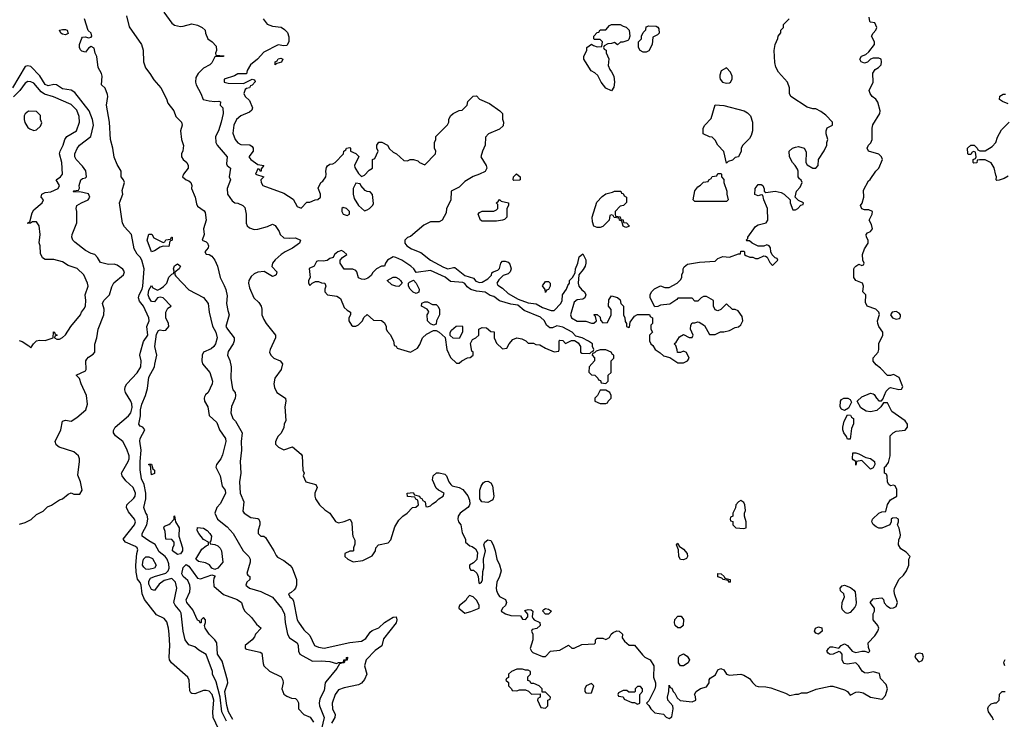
# Model space of a CAD drawing. Header units: inches. Extents: x 2380249 to 2585472, y 382747 to 546448.
# Tile 39 of 256: x 2411592 to 2418442, y 474037 to 478904. Entities that reach past the tile are written whole.
import ezdxf

# ---------------------------------------------------------------- set-up
doc = ezdxf.new("R2010")
doc.units = ezdxf.units.IN
doc.header["$MEASUREMENT"] = 0
doc.layers.add('C4417', color=7, linetype='Continuous')

msp = doc.modelspace()

# ---------------------------------------------------------------- linework, layer by layer
at = {"layer": 'C4417', "color": 4}
for points, elevation in [([(2412334.8, 478930), (2412353.7, 478853.7), (2412438.8, 478730), (2412450.6, 478690.6), (2412454.8, 478610), (2412467.9, 478567.9), (2412498.8, 478530), (2412524.5, 478484.5), (2412574.8, 478430), (2412614, 478354), (2412622.5, 478322.5), (2412664, 478270), (2412678.8, 478230), (2412719.1, 478190), (2412722, 478170), (2412710.5, 478129.5), (2412718.4, 478070), (2412732.2, 478027.8), (2412727.7, 477992.3), (2412718.8, 477970), (2412718.8, 477950), (2412730.5, 477930.5), (2412754, 477910), (2412764, 477890), (2412764, 477870), (2412731.3, 477830), (2412724.7, 477810), (2412750.7, 477790.7), (2412770, 477782.8), (2412782.8, 477770), (2412790.8, 477750), (2412787.3, 477730), (2412814, 477670), (2412821.7, 477621.7), (2412830, 477606.8), (2412875.2, 477575.2), (2412883.5, 477563.5), (2412890.6, 477509.4), (2412871, 477450), (2412876, 477410), (2412862, 477370), (2412890, 477358.8), (2412898.8, 477350), (2412906.8, 477330), (2412903.5, 477316.5), (2412881, 477290), (2412890, 477272), (2412910, 477271), (2412930, 477258.8), (2412950, 477231), (2412968.1, 477188.1), (2412987.3, 477110), (2413015.5, 477055.5), (2413025.8, 477025.8), (2413036.8, 476983.2), (2413030.9, 476929.1), (2413039.8, 476879.8), (2413050.6, 476850), (2413026.8, 476770), (2413037.3, 476750), (2413084, 476690), (2413084, 476670), (2413077.3, 476650), (2413043.5, 476596.5), (2413038, 476570), (2413053.7, 476533.7), (2413064, 476490), (2413060.7, 476410), (2413070.8, 476350), (2413076, 476330), (2413090.8, 476310), (2413094.8, 476290), (2413090.8, 476270), (2413066.8, 476213.2), (2413062, 476170), (2413074.8, 476130), (2413094.8, 476110), (2413141, 476030), (2413133.4, 475970), (2413136.3, 475910), (2413125.5, 475830), (2413130.7, 475750), (2413120.7, 475690), (2413127.3, 475610), (2413152, 475550), (2413144.7, 475484.7), (2413154, 475470), (2413199.8, 475439.8), (2413250, 475434.8), (2413256, 475430), (2413264, 475410), (2413264, 475390), (2413251.6, 475351.6), (2413252, 475330), (2413270, 475312), (2413290, 475312), (2413302, 475302), (2413361, 475210), (2413376, 475176), (2413386, 475166), (2413430, 475142.8), (2413471.3, 475110), (2413486.8, 475090), (2413518.8, 475010), (2413517.3, 474970), (2413510.8, 474950), (2413501.3, 474938.7), (2413480.5, 474919.5), (2413462, 474910), (2413471.3, 474890), (2413490, 474876), (2413498, 474858), (2413523.8, 474730), (2413531.9, 474711.9), (2413570, 474658.8), (2413610, 474620.7), (2413642.8, 474550), (2413670, 474538), (2413710, 474533), (2413890, 474570.5), (2413970, 474580.3), (2414000.1, 474599.9), (2414030, 474642.8), (2414044.2, 474655.8), (2414090, 474674), (2414129.7, 474710.3), (2414190, 474747.3), (2414210.6, 474750), (2414214.9, 474730), (2414211.4, 474708.6), (2414122.4, 474597.6), (2414112.3, 474547.7), (2414064.6, 474515.4), (2414002, 474450), (2413990.7, 474410), (2414007.3, 474350), (2413990, 474314), (2413970, 474289.2), (2413950, 474277.2), (2413850, 474255.1), (2413810, 474240.9), (2413786, 474210), (2413766.4, 474150), (2413768.4, 474110), (2413786.4, 474070), (2413784.4, 474050), (2413761.3, 474010)], 76), ([(2412594.9, 478954.9), (2412650, 478878.8), (2412670, 478864.9), (2412710, 478857.3), (2412730, 478858.8), (2412790, 478876), (2412830, 478866), (2412862, 478850), (2412882, 478830), (2412884.7, 478810), (2412902, 478770), (2412932, 478750), (2412959.6, 478719.6), (2412962, 478690), (2412954, 478670), (2412958, 478658), (2413011.6, 478651.6), (2413010, 478648), (2412950, 478646), (2412930, 478604), (2412916, 478590), (2412870, 478566), (2412834, 478530), (2412818.8, 478501.2), (2412814.9, 478470), (2412819.3, 478450), (2412853, 478390), (2412868.6, 478348.6), (2412910, 478338.7), (2412950, 478334.4), (2412976.8, 478336.8), (2412990, 478332), (2412986.8, 478310), (2413006, 478290), (2413006.8, 478250), (2412993, 478190), (2412975.5, 478130), (2412954, 478090), (2412958, 478050), (2412965.5, 478030), (2413034.8, 477950), (2413030, 477902), (2413034.8, 477890), (2413059.1, 477870), (2413050.6, 477810), (2413058.8, 477790), (2413034.8, 477730), (2413039.1, 477690), (2413070, 477644), (2413090, 477630.8), (2413110, 477627.3), (2413144.7, 477610), (2413157.5, 477597.5), (2413168.2, 477550), (2413168.1, 477488.1), (2413176, 477470), (2413190, 477456), (2413224.5, 477444.5), (2413250, 477446.8), (2413316, 477464), (2413350, 477482), (2413370, 477472), (2413398, 477430), (2413404.7, 477410), (2413430, 477386.8), (2413470, 477384), (2413510, 477387.3), (2413546, 477370), (2413538.8, 477350), (2413490, 477315.1), (2413438.8, 477290), (2413411.3, 477270), (2413370, 477234), (2413351, 477210), (2413346.8, 477186.8), (2413381, 477150), (2413376, 477130), (2413370, 477124), (2413350, 477117.2), (2413292.5, 477152.5), (2413250, 477147), (2413224.7, 477135.3), (2413202.3, 477117.7), (2413186, 477090), (2413183, 477070), (2413190, 477038), (2413220.5, 476970), (2413255.4, 476935.4), (2413272.7, 476910), (2413278, 476890), (2413277.3, 476850), (2413290, 476818), (2413306, 476790), (2413371.3, 476710), (2413371.3, 476690), (2413334.8, 476610), (2413331, 476590), (2413338.8, 476570), (2413361, 476550), (2413404.7, 476530), (2413421, 476510), (2413410.5, 476469.5), (2413366.8, 476410), (2413360.7, 476370), (2413364.5, 476344.5), (2413381, 476310), (2413442, 476270), (2413444.7, 476250), (2413436, 476210), (2413443.6, 476116.4), (2413432, 476090), (2413430, 476066), (2413411.6, 476028.4), (2413390, 476006), (2413382, 475990), (2413372.7, 475967.3), (2413372, 475950), (2413392, 475930), (2413430, 475911.3), (2413490, 475932), (2413550, 475882), (2413558, 475870), (2413562, 475770), (2413571.3, 475750), (2413564.7, 475730), (2413582, 475690), (2413652, 475670), (2413662, 475650), (2413644.7, 475610), (2413644.7, 475590), (2413651.3, 475570), (2413678, 475530), (2413714.4, 475494.4), (2413750.6, 475470.6), (2413790, 475412), (2413810, 475404.7), (2413850, 475412), (2413892, 475430), (2413903.6, 475403.6), (2413908, 475328), (2413910.7, 475310.7), (2413923.6, 475283.6), (2413923.6, 475256.4), (2413914, 475230), (2413914, 475210), (2413910, 475206), (2413890, 475206), (2413854, 475190), (2413854, 475170), (2413874, 475150), (2413912.7, 475132.7), (2413978.6, 475141.4), (2414044.7, 475175.3), (2414068, 475210), (2414069.1, 475230.9), (2414088, 475250), (2414155.5, 475264.5), (2414174.2, 475285.8), (2414203.2, 475376.8), (2414230, 475422), (2414258, 475450), (2414288, 475470), (2414326, 475510), (2414347.3, 475512.7), (2414366, 475530), (2414362, 475562), (2414348, 475568), (2414342, 475582), (2414290, 475588), (2414288, 475610), (2414330, 475614), (2414338, 475598), (2414374, 475590), (2414378, 475578), (2414390, 475574), (2414398, 475558), (2414414, 475550), (2414418, 475518), (2414430, 475514), (2414450, 475522), (2414463.1, 475536.9), (2414490, 475552), (2414508.9, 475571.1), (2414538, 475590), (2414546, 475610), (2414506, 475630), (2414490, 475646), (2414463.1, 475703.1), (2414468.7, 475730), (2414491.6, 475751.6), (2414510, 475752), (2414550, 475742), (2414562, 475730), (2414578, 475690), (2414590.9, 475670.9), (2414601, 475661), (2414650.5, 475650.5), (2414675.5, 475635.5), (2414710.5, 475590.5), (2414721.4, 475561.4), (2414723.5, 475536.5), (2414718.5, 475521.5), (2414710.5, 475509.5), (2414656, 475470), (2414642.8, 475450), (2414641, 475430), (2414644.7, 475410), (2414662, 475390), (2414670, 475334), (2414694, 475290), (2414694, 475270), (2414723.6, 475243.6), (2414739.6, 475239.6), (2414763.6, 475223.6), (2414776.9, 475196.9), (2414771.6, 475148.4), (2414750, 475126), (2414722, 475110), (2414722, 475090), (2414730, 475074), (2414750, 475074), (2414772.7, 475052.7), (2414782, 475030), (2414786.4, 474986.4), (2414790, 474982), (2414806, 474990), (2414812.7, 475007.3), (2414814, 475066), (2414822, 475090), (2414819, 475150), (2414832.7, 475210), (2414822, 475250), (2414828.7, 475270), (2414850, 475286), (2414870, 475281), (2414887.3, 475250), (2414900.7, 475210), (2414911, 475150), (2414931, 475111), (2414941, 475070), (2414931.3, 475030), (2414911, 474990), (2414906.8, 474950), (2414910, 474934), (2414918, 474910), (2414930, 474892), (2414971.1, 474871.1), (2414978, 474850), (2414970.9, 474829.1), (2414952, 474810), (2414942, 474790), (2414972, 474770), (2415010, 474758.8), (2415076, 474756), (2415090, 474734), (2415110, 474732), (2415128, 474750), (2415127.3, 474767.3), (2415106, 474794), (2415130, 474802), (2415150, 474798), (2415162, 474790), (2415158, 474750), (2415161, 474741), (2415172, 474730), (2415211.3, 474710), (2415212, 474690), (2415190, 474668), (2415158, 474662), (2415154, 474650), (2415162, 474630), (2415162, 474590), (2415144.7, 474530), (2415152, 474510), (2415162, 474502), (2415230, 474474), (2415250, 474474), (2415286, 474510), (2415350, 474518), (2415410, 474552), (2415432.7, 474532.7), (2415450, 474532), (2415503.1, 474556.9), (2415590, 474562), (2415598, 474570), (2415598, 474590), (2415610, 474602), (2415650, 474602), (2415670, 474592), (2415694.6, 474605.4), (2415708, 474630), (2415720.2, 474639.8), (2415747.5, 474652.5), (2415762, 474650), (2415786, 474630), (2415783.6, 474603.6), (2415799.6, 474579.6), (2415832.7, 474552.7), (2415870, 474552), (2415925.4, 474485.4), (2415942, 474470), (2415978, 474450), (2416004.7, 474410), (2416002, 474330), (2416016, 474290), (2416016, 474270), (2416010.7, 474249.3), (2415970, 474166), (2415954, 474150), (2415970, 474134), (2415982, 474110), (2416010, 474082), (2416070, 474072), (2416090, 474052), (2416110, 474042), (2416130, 474054), (2416139, 474110), (2416135.3, 474130), (2416101.2, 474170), (2416099, 474190), (2416108.7, 474230), (2416110, 474274), (2416118, 474258), (2416130, 474254), (2416138, 474230), (2416150, 474218), (2416167.3, 474187.3), (2416187.3, 474167.3), (2416270, 474158), (2416295.3, 474170), (2416294.6, 474194.6), (2416286, 474210), (2416298, 474230), (2416329.3, 474250.7), (2416370, 474262), (2416388, 474290), (2416388.4, 474311.6), (2416396.4, 474323.6), (2416432.9, 474347.1), (2416450, 474382), (2416470, 474391.3), (2416490, 474382), (2416510, 474352), (2416530, 474344.7), (2416610, 474351.3), (2416630, 474344.7), (2416670, 474322), (2416690, 474292), (2416714, 474270), (2416730, 474264.7), (2416783.6, 474263.6), (2416816.9, 474256.9), (2416919.6, 474219.6), (2416950, 474202), (2416990, 474212), (2417010, 474212), (2417030, 474222), (2417070, 474222), (2417132.9, 474247.1), (2417230, 474268.4), (2417250, 474266.4), (2417330, 474241), (2417350.6, 474230.6), (2417370, 474204.7), (2417410, 474224.9), (2417430, 474228), (2417461.1, 474221.1), (2417510, 474191), (2417590, 474178), (2417598, 474182), (2417616.5, 474203.5), (2417628.7, 474250), (2417619, 474279), (2417580.4, 474320.4), (2417574.6, 474354.6), (2417530, 474368), (2417490, 474359), (2417470, 474361.2), (2417452.5, 474372.5), (2417430, 474408.7), (2417410, 474428.7), (2417350, 474421.2), (2417324.5, 474424.5), (2417314, 474450), (2417314, 474490), (2417303.1, 474503.1), (2417290, 474508.7), (2417251, 474489), (2417230, 474488.7), (2417216.4, 474496.4), (2417208, 474510), (2417218, 474530), (2417230, 474542), (2417250, 474542), (2417290, 474532), (2417308, 474550), (2417330, 474561), (2417350.7, 474550.7), (2417384.7, 474510), (2417394.6, 474505.4), (2417410, 474501), (2417450, 474511.3), (2417472, 474512), (2417498, 474502), (2417506, 474510), (2417496.4, 474536.4), (2417495.3, 474570), (2417542, 474618), (2417562, 474650), (2417568, 474670), (2417562, 474690), (2417528.7, 474730), (2417528.7, 474770), (2417539, 474790), (2417538, 474810), (2417509, 474850), (2417530, 474876), (2417590, 474882), (2417602, 474870), (2417606.4, 474846.4), (2417625.2, 474825.2), (2417650, 474811), (2417670, 474811.3), (2417690, 474822), (2417699, 474850), (2417679, 474910), (2417675.3, 474930), (2417678, 474950), (2417710, 475012), (2417740.4, 475039.6), (2417762, 475070), (2417778, 475110), (2417778, 475150), (2417786, 475170), (2417760.4, 475200.4), (2417722, 475222), (2417706, 475250), (2417707.3, 475287.3), (2417716.4, 475303.6), (2417719, 475321), (2417710, 475366), (2417698, 475390), (2417706, 475410), (2417706, 475430), (2417690, 475438), (2417663.6, 475436.4), (2417654, 475430), (2417654, 475410), (2417644.7, 475390), (2417590, 475366), (2417570, 475366), (2417550, 475376), (2417530, 475393.2), (2417519.5, 475410), (2417525.6, 475430), (2417570, 475470.4), (2417590, 475479.3), (2417617, 475483), (2417629.6, 475530.4), (2417650, 475564.7), (2417695.3, 475590), (2417694.6, 475634.6), (2417682, 475662), (2417670, 475666), (2417650, 475662), (2417638, 475670), (2417630, 475686), (2417627.3, 475727.3), (2417622, 475742), (2417608, 475750), (2417608, 475790), (2417620.4, 475799.6), (2417636.4, 475823.6), (2417648, 475870), (2417648, 476010), (2417669.1, 476030.9), (2417690, 476041), (2417752.5, 476047.5), (2417768.7, 476070), (2417768.7, 476090), (2417752.5, 476112.5), (2417659.3, 476179.3), (2417630, 476238), (2417602, 476238), (2417582, 476210), (2417555.3, 476184.7), (2417510, 476175.3), (2417480.4, 476180.4), (2417443.1, 476203.1), (2417418, 476250), (2417450, 476281), (2417510, 476304.7), (2417530, 476302), (2417536.9, 476296.9), (2417552, 476270), (2417570, 476252), (2417587.3, 476252.7), (2417596.4, 476263.6), (2417620.2, 476319.8), (2417640.2, 476339.8), (2417650, 476344.7), (2417708, 476332), (2417727.3, 476332.7), (2417735.3, 476350), (2417710, 476415.3), (2417670, 476435.3), (2417651.1, 476428.9), (2417630, 476428.7), (2417580.2, 476480.2), (2417550, 476502), (2417530, 476528), (2417529.5, 476550.5), (2417564, 476590), (2417569, 476610), (2417569.1, 476650.9), (2417598, 476710), (2417598, 476730), (2417569, 476770), (2417561.2, 476790), (2417559, 476810), (2417574, 476854), (2417568.7, 476870), (2417548, 476890), (2417488, 476910), (2417476.4, 476936.4), (2417478, 476990), (2417458, 477010), (2417462, 477050), (2417455.3, 477070), (2417409, 477089), (2417395.3, 477110), (2417395.3, 477170), (2417400.2, 477179.8), (2417408, 477190), (2417430, 477202), (2417450, 477194), (2417462, 477198), (2417466, 477210), (2417458, 477230), (2417455.3, 477270), (2417469, 477310), (2417495.3, 477350), (2417495.3, 477370), (2417484, 477390), (2417482, 477410), (2417490, 477422), (2417510, 477431.3), (2417524, 477450), (2417518.6, 477478.6), (2417502, 477510), (2417522, 477550), (2417526, 477570), (2417500.4, 477580.4), (2417470, 477582), (2417450, 477588.7), (2417442, 477610), (2417453.2, 477626.8), (2417464, 477670), (2417463.1, 477716.9), (2417496.4, 477783.6), (2417508.4, 477791.6), (2417548.9, 477851.1), (2417568, 477870), (2417595.3, 477930), (2417588, 477950), (2417570, 477968), (2417498, 477990), (2417489, 478010), (2417498, 478030), (2417513.6, 478046.4), (2417522, 478070), (2417522.7, 478150), (2417527, 478173), (2417575.3, 478250), (2417579, 478270), (2417562, 478330), (2417548, 478350), (2417522, 478370), (2417508, 478390), (2417502, 478410), (2417528.7, 478470), (2417528.4, 478531.6), (2417543.1, 478556.9), (2417566, 478570), (2417586, 478590), (2417588, 478610), (2417586, 478630), (2417570, 478635.3), (2417530, 478635.3), (2417510, 478628), (2417491, 478609), (2417470, 478602), (2417446, 478610), (2417438, 478630), (2417449.1, 478650.9), (2417478, 478662), (2417500.2, 478679.8), (2417539, 478730), (2417538, 478750), (2417518, 478790), (2417528.9, 478811.1), (2417548, 478830), (2417555.3, 478850), (2417542, 478882), (2417510, 478886), (2417506, 478890), (2417502, 478922)], 84), ([(2412974.5, 473970), (2412938.4, 474050), (2412935.6, 474090), (2412943, 474170), (2412931.5, 474210), (2412910, 474232.3), (2412890, 474238), (2412870, 474237), (2412810, 474214.5), (2412790, 474216), (2412782, 474222), (2412775.1, 474235.1), (2412772.3, 474310), (2412761.2, 474330), (2412649.3, 474430), (2412635.1, 474450), (2412632.3, 474470), (2412637, 474550), (2412631.8, 474630), (2412627, 474670), (2412615.1, 474715.1), (2412597.6, 474737.6), (2412543.6, 474763.6), (2412461.2, 474870), (2412444, 474910), (2412437, 474970), (2412430, 474988.7), (2412412.1, 475012.1), (2412401.6, 475061.6), (2412399.7, 475110), (2412406.6, 475190), (2412414.8, 475214.8), (2412409.2, 475230), (2412398.3, 475238.3), (2412328.1, 475268.1), (2412312.7, 475290), (2412391.8, 475390), (2412398.4, 475410), (2412392, 475430), (2412350, 475480.9), (2412335.6, 475510), (2412337, 475530), (2412385.6, 475574.4), (2412395.6, 475590), (2412398.7, 475610), (2412382.9, 475650), (2412330, 475697), (2412305.1, 475730), (2412300.9, 475750), (2412346.6, 475830), (2412354, 475850), (2412354, 475870), (2412336.6, 475916.6), (2412309.3, 475969.3), (2412259, 476010), (2412245.2, 476030), (2412245.6, 476045.6), (2412257.2, 476070), (2412350, 476147.3), (2412366, 476170), (2412373.8, 476206.2), (2412371.7, 476231.7), (2412366, 476250), (2412329.3, 476310), (2412323.7, 476330), (2412326, 476350), (2412337.2, 476370), (2412410, 476446.8), (2412434.5, 476490), (2412438, 476530), (2412429, 476570), (2412433.2, 476590), (2412454.5, 476665.5), (2412484, 476710), (2412477.2, 476770), (2412493.3, 476810), (2412491.5, 476830), (2412454.5, 476910), (2412426.5, 476946.5), (2412419.7, 476970), (2412423, 476990), (2412443.9, 477030), (2412449, 477051), (2412458.5, 477170), (2412443.1, 477230), (2412430.8, 477250.8), (2412410, 477272), (2412389.7, 477310), (2412369.5, 477409.5), (2412322, 477462), (2412308, 477488), (2412287.3, 477630), (2412309.2, 477690), (2412305.6, 477714.4), (2412322, 477770), (2412315.3, 477790), (2412299, 477810), (2412299.3, 477850), (2412270, 477895.3), (2412250, 477948), (2412240.9, 478010), (2412223.6, 478070), (2412216.2, 478190), (2412197, 478310), (2412206.6, 478370), (2412204.1, 478384.1), (2412186.3, 478426.3), (2412161.2, 478450), (2412166, 478510), (2412161.2, 478530), (2412139.3, 478570), (2412128.4, 478648.4), (2412118, 478670), (2412110, 478706), (2412090, 478718), (2412070, 478706), (2412050, 478678), (2412024.7, 478684.7), (2412014.6, 478694.6), (2412008.7, 478710), (2412008.7, 478730), (2412024, 478776), (2412030, 478782), (2412050, 478784.7), (2412070, 478778), (2412090, 478782), (2412094, 478790), (2412088.7, 478810), (2412069.3, 478829.3), (2412043.7, 478910)], 76), ([(2413286.8, 478910), (2413313.4, 478873.4), (2413350, 478858.8), (2413410.6, 478850.6), (2413435.3, 478835.3), (2413455.3, 478815.3), (2413464, 478784), (2413464.9, 478750), (2413450, 478725.2), (2413430, 478721.2), (2413390, 478729.3), (2413290, 478677.2), (2413246, 478630), (2413198.8, 478590), (2413176, 478550), (2413170, 478528), (2413110, 478528), (2413086.4, 478513.6), (2413014, 478490), (2413014, 478470), (2413042.8, 478462.8), (2413150, 478458.8), (2413210, 478490.8), (2413225.4, 478485.4), (2413230, 478474), (2413230.7, 478470.7), (2413210, 478449), (2413196.9, 478443.1), (2413191, 478430), (2413170, 478425.2), (2413162, 478418), (2413151.3, 478390), (2413162, 478370), (2413190, 478342), (2413211.3, 478290), (2413206.8, 478273.2), (2413190, 478261.2), (2413130, 478236), (2413100.7, 478210), (2413081.6, 478170), (2413074.4, 478114.4), (2413090.8, 478070), (2413110, 478046.8), (2413130, 478034.8), (2413193.4, 478033.4), (2413210, 478022), (2413216, 478010), (2413216, 477990), (2413186, 477950), (2413201, 477930), (2413250, 477896.3), (2413290.7, 477890), (2413272.7, 477867.3), (2413272, 477850), (2413266, 477850), (2413262, 477862), (2413250, 477866), (2413232, 477830), (2413291.3, 477810), (2413271, 477790), (2413271.3, 477770), (2413284.7, 477750), (2413430, 477698), (2413494.4, 477654.4), (2413523.5, 477603.5), (2413550, 477592), (2413590, 477634), (2413610, 477634), (2413648.4, 477651.6), (2413667.3, 477652.7), (2413686, 477670), (2413686, 477690), (2413668.9, 477731.1), (2413688, 477770), (2413700.4, 477779.6), (2413722, 477810), (2413725.2, 477830), (2413721.2, 477850), (2413725.6, 477874.4), (2413733.6, 477886.4), (2413750, 477898), (2413770, 477901), (2413788, 477910), (2413846, 477970), (2413848, 477990), (2413862, 477998), (2413866, 478010), (2413890, 478014), (2413894, 478010), (2413894, 477990), (2413930, 477974), (2413952.7, 477952.7), (2413922, 477890), (2413923.6, 477876.4), (2413950, 477834), (2413970, 477814), (2413990, 477822), (2414023.1, 477856.9), (2414046, 477870), (2414046, 477930), (2414062, 477938), (2414086, 477990), (2414078, 478010), (2414078, 478030), (2414090, 478052), (2414111, 478051), (2414150, 478032), (2414164.7, 478004.7), (2414190, 477982), (2414214, 477970), (2414263.6, 477923.6), (2414290, 477922), (2414308.9, 477931.1), (2414331.1, 477931.1), (2414362, 477922), (2414374, 477910), (2414410, 477894), (2414486, 477970), (2414488, 477990), (2414478, 478010), (2414478, 478050), (2414488, 478070), (2414488.4, 478091.6), (2414568.4, 478171.6), (2414578, 478190), (2414578, 478210), (2414590, 478234), (2414608.4, 478251.6), (2414650, 478272), (2414670, 478274), (2414706, 478310), (2414710, 478334), (2414747.3, 478372.7), (2414770, 478374), (2414791.6, 478351.6), (2414859.8, 478319.8), (2414932, 478270), (2414951, 478250), (2414951.6, 478211.6), (2414958, 478190), (2414955.3, 478164.7), (2414930, 478142), (2414854, 478110), (2414832.7, 478087.3), (2414831.3, 478030), (2414811.3, 477990), (2414801, 477950), (2414838, 477890), (2414842, 477870), (2414830, 477848), (2414790, 477828), (2414746.4, 477813.6), (2414690, 477778), (2414650, 477738), (2414594, 477710), (2414591.6, 477648.4), (2414562, 477590), (2414559.6, 477560.4), (2414532, 477510), (2414510, 477497.2), (2414450, 477497), (2414404.5, 477475.5), (2414310, 477395.3), (2414291.1, 477388.9), (2414272, 477370), (2414271.3, 477350), (2414284.7, 477330), (2414318, 477310), (2414383.4, 477283.4), (2414450, 477231), (2414541.1, 477181.1), (2414570, 477170.8), (2414610, 477181), (2414618.8, 477178.8), (2414690, 477124.7), (2414750, 477104.7), (2414765.8, 477085.8), (2414790, 477076), (2414810, 477078), (2414850, 477102), (2414874, 477126), (2414878, 477142), (2414886, 477150), (2414919, 477161), (2414930, 477174), (2414939, 477210), (2414950, 477224.7), (2414970, 477224.7), (2414990, 477218), (2415002, 477202), (2415012, 477170), (2415004.7, 477150), (2414990, 477135.3), (2414956.9, 477123.1), (2414925.4, 477094.6), (2414911.3, 477070), (2414918, 477058), (2414950, 477036), (2414990, 476998.8), (2415059.8, 476959.8), (2415130, 476934.8), (2415186.4, 476926.4), (2415230, 476901), (2415290, 476881), (2415310, 476881), (2415357.2, 476930), (2415365.2, 476950), (2415369.3, 476990.7), (2415395.3, 477030), (2415404.7, 477055.3), (2415418, 477070), (2415418, 477090), (2415438, 477110), (2415456.4, 477143.6), (2415458, 477170), (2415475.3, 477210), (2415485.2, 477254.8), (2415510, 477274), (2415530, 477234), (2415530.8, 477210), (2415526, 477190), (2415513.2, 477166.8), (2415482, 477130), (2415478, 477070), (2415482, 477050), (2415503.5, 477023.5), (2415522, 477010), (2415530.9, 476989.1), (2415524.7, 476970), (2415516.8, 476963.2), (2415510, 476959), (2415470, 476955.3), (2415450, 476938), (2415424.7, 476850), (2415431.3, 476830), (2415470, 476806.8), (2415530, 476806.8), (2415570, 476792), (2415587.3, 476792.7), (2415606, 476810), (2415598, 476838), (2415586, 476850), (2415590, 476854), (2415610, 476854), (2415630, 476834), (2415632.7, 476812.7), (2415650, 476794), (2415682, 476798), (2415708, 476850), (2415707.3, 476887.3), (2415688, 476910), (2415690, 476954), (2415710, 476982), (2415751.6, 476971.6), (2415770, 476954), (2415774, 476930), (2415794, 476910), (2415792, 476850), (2415802, 476830), (2415803.6, 476803.6), (2415814, 476790), (2415814, 476770), (2415830, 476762), (2415834.6, 476765.4), (2415840.4, 476799.6), (2415870, 476842), (2415890, 476852), (2415972.7, 476852.7), (2415978, 476838), (2415994, 476830), (2415994, 476790), (2415982, 476778), (2415982, 476750), (2415994, 476730), (2415974, 476710), (2415974, 476670), (2415982, 476650), (2415998, 476638), (2416012, 476610), (2416047.3, 476587.3), (2416070, 476566), (2416114.8, 476554.8), (2416170, 476516), (2416210, 476516), (2416238, 476530), (2416248.7, 476550), (2416230, 476588), (2416210, 476598), (2416190, 476588), (2416168.7, 476588.7), (2416167.3, 476607.3), (2416156.4, 476636.4), (2416146, 476650), (2416160.4, 476659.6), (2416183.1, 476696.9), (2416210, 476714), (2416250, 476694), (2416270, 476694), (2416278, 476710), (2416258, 476750), (2416260.4, 476779.6), (2416270, 476794), (2416290, 476794), (2416310, 476802), (2416319.6, 476799.6), (2416356.9, 476776.9), (2416390, 476714), (2416430, 476714), (2416468.4, 476731.6), (2416490, 476732), (2416530, 476742), (2416570, 476762), (2416593.6, 476766.4), (2416610, 476782), (2416622, 476810), (2416618, 476838), (2416590, 476878), (2416570, 476888), (2416550, 476888), (2416510, 476926), (2416470, 476888), (2416450, 476878), (2416430, 476886), (2416418, 476910), (2416418, 476950), (2416370, 476978), (2416350, 476978), (2416334, 476970), (2416310, 476946), (2416290, 476946), (2416270, 476966), (2416170, 476966), (2416163.6, 476956.4), (2416116, 476924), (2416050, 476918), (2416031.6, 476908.4), (2416010, 476906), (2415978, 476970), (2415978, 476990), (2415988, 477010), (2416009.1, 477030.9), (2416050, 477052), (2416079.6, 477039.6), (2416110, 477041), (2416166, 477070), (2416190, 477094), (2416198, 477110), (2416198, 477130), (2416208, 477150), (2416208, 477170), (2416214.6, 477185.4), (2416238, 477202), (2416322, 477218), (2416430, 477224.7), (2416450, 477242), (2416483.1, 477256.9), (2416530, 477251), (2416594, 477274), (2416606, 477274), (2416610, 477294), (2416630, 477294), (2416634, 477290), (2416634, 477270), (2416643.6, 477263.6), (2416672.7, 477252.7), (2416691.6, 477251.6), (2416710, 477242), (2416730, 477242), (2416770, 477262), (2416779.6, 477259.6), (2416792.7, 477252.7), (2416810, 477214), (2416830, 477194), (2416866, 477230), (2416862, 477242), (2416847.3, 477247.3), (2416827.3, 477267.3), (2416818, 477290), (2416816.4, 477316.4), (2416806, 477330), (2416790, 477338), (2416770, 477328), (2416730, 477328), (2416688.4, 477348.4), (2416670, 477366), (2416650, 477366), (2416646, 477370), (2416658, 477382), (2416658, 477390), (2416710, 477464.7), (2416730, 477476), (2416786, 477490), (2416798, 477510), (2416795.3, 477590), (2416768, 477650), (2416762, 477682), (2416750, 477686), (2416730, 477678), (2416707.3, 477687.3), (2416708.7, 477730), (2416730, 477758), (2416750, 477758), (2416762, 477750), (2416772, 477728), (2416772, 477712), (2416782, 477702), (2416848.9, 477711.1), (2416890, 477701), (2416910.9, 477690.9), (2416951.6, 477651.6), (2416952, 477630), (2416970, 477582), (2416990, 477582), (2417006, 477590), (2417027.3, 477612.7), (2417042, 477618), (2417046, 477630), (2417010, 477646), (2416986, 477670), (2416995.3, 477710), (2417021.2, 477738.8), (2417035.3, 477770), (2417028.4, 477788.4), (2417016.4, 477796.4), (2417008, 477810), (2417008.7, 477850), (2417003.1, 477863.1), (2416988, 477890), (2416968, 477910), (2416948, 477950), (2416946, 477990), (2416969.1, 478010.9), (2416990, 478018), (2417010, 478021), (2417050.6, 478010.6), (2417063.6, 477983.6), (2417062, 477910), (2417070, 477894), (2417110, 477872), (2417130, 477872), (2417148, 477890), (2417148.4, 477931.6), (2417188.9, 477991.1), (2417208, 478030), (2417208, 478050), (2417215.3, 478070), (2417202, 478110), (2417202, 478130), (2417209.3, 478150.7), (2417246, 478170), (2417246, 478190), (2417200.4, 478240.4), (2417165.6, 478265.6), (2417130, 478284), (2417110, 478284), (2417070, 478295.3), (2416958, 478370), (2416948, 478390), (2416948.7, 478430), (2416934, 478470), (2416870, 478538), (2416852.9, 478572.9), (2416845.6, 478605.6), (2416842, 478690), (2416848, 478730), (2416867.3, 478772.7), (2416868, 478790), (2416887.3, 478812.7), (2416888.4, 478831.6), (2416906, 478850), (2416906, 478870), (2416946, 478910)], 88), ([(2411590, 475394), (2411630, 475406), (2411672.7, 475427.3), (2411710, 475462), (2411754.6, 475485.4), (2411784.7, 475515.3), (2411813.6, 475526.4), (2411870, 475564.7), (2411890, 475571.3), (2411930, 475602), (2411950, 475612), (2411970, 475602), (2412010, 475602), (2412026, 475630), (2412015.3, 475690), (2411996.4, 475736.4), (2412009, 475830), (2412009, 475850), (2412002, 475870), (2411970, 475897.2), (2411868, 475930), (2411846, 475946), (2411839, 475970), (2411878, 476050), (2411889.5, 476110.5), (2411910, 476118.8), (2411950, 476111), (2411990, 476136), (2412053.2, 476190), (2412065.2, 476230), (2412057.2, 476290), (2412019, 476370), (2412008.7, 476408.7), (2411986, 476430), (2412050, 476462), (2412054, 476470), (2412053.2, 476530), (2412058.6, 476541.4), (2412070, 476556), (2412104, 476576), (2412115.3, 476590), (2412114.6, 476645.4), (2412129.2, 476690), (2412137.2, 476750), (2412177, 476850), (2412179.5, 476890), (2412169.6, 476930.4), (2412178, 476950), (2412218, 476990), (2412233.8, 477046.2), (2412247.5, 477072.5), (2412315.3, 477130), (2412322, 477150), (2412309.1, 477169.1), (2412270, 477195.3), (2412250, 477202), (2412210, 477201.2), (2412154, 477214), (2412134, 477250), (2412115.3, 477270), (2412090, 477277.2), (2412050, 477298), (2411975.5, 477355.5), (2411962, 477370), (2411955.3, 477390), (2411958, 477410), (2411989, 477490), (2411989, 477570), (2411985.2, 477590), (2411989, 477610), (2412022, 477630), (2412068.7, 477650), (2412081.2, 477670), (2412071.7, 477691.7), (2412010, 477706), (2411970, 477704), (2411966, 477710), (2411970, 477714), (2412002, 477718), (2412009.2, 477730.8), (2412007, 477750), (2412017.2, 477790), (2412030, 477799.1), (2412050, 477802.8), (2412056, 477810), (2412052, 477852), (2412030, 477885.2), (2411986, 477930), (2411976, 477950), (2411976, 477970), (2411991.7, 478008.3), (2412009.3, 478030), (2412088, 478092), (2412105.1, 478170), (2412098.9, 478210), (2412075.8, 478270), (2411976.3, 478396.3), (2411950, 478412.7), (2411890, 478423.7), (2411849.4, 478449.4), (2411830, 478453.2), (2411790, 478444.5), (2411770, 478452.7), (2411732.3, 478512.3), (2411670, 478578), (2411650, 478582.7), (2411630, 478577.2), (2411543.1, 478430)], 84), ([(2411588, 476672), (2411610, 476664.7), (2411656, 476636), (2411670, 476622), (2411688, 476650), (2411709.3, 476670.7), (2411730, 476674.8), (2411768.9, 476671.1), (2411826, 476690), (2411828.4, 476731.6), (2411834, 476730), (2411838, 476718), (2411854, 476710), (2411838, 476702), (2411834, 476690), (2411850, 476682), (2411870, 476682), (2411890, 476692), (2411910, 476712), (2411948.7, 476770), (2412015.3, 476850), (2412022, 476870), (2412043.1, 476896.9), (2412050, 476914), (2412053.2, 476950), (2412048, 476990), (2412069, 477050), (2412065.2, 477070), (2412039, 477130), (2411992.3, 477172.3), (2411930, 477192.7), (2411890, 477219.3), (2411830, 477235.3), (2411770, 477235.3), (2411750, 477248), (2411736.4, 477276.4), (2411735.3, 477330), (2411728.4, 477351.6), (2411735.3, 477410), (2411728, 477470), (2411710, 477498), (2411682, 477498), (2411667.3, 477487.3), (2411650, 477486), (2411648.7, 477490), (2411662, 477498), (2411679, 477561), (2411690, 477582), (2411748, 477630), (2411758, 477650), (2411742, 477670), (2411746, 477690), (2411770, 477700.7), (2411810, 477706.8), (2411861.2, 477730), (2411869.2, 477750), (2411846, 477790), (2411877.2, 477810), (2411889.2, 477830), (2411886, 477910), (2411869.3, 477970), (2411874.5, 477990), (2411894.5, 478030), (2411906.6, 478070), (2411919.3, 478090), (2411988.7, 478130), (2412008.7, 478190), (2412006, 478230), (2411990, 478273.2), (2411950, 478314.5), (2411827, 478367), (2411765.9, 478385.9), (2411742.2, 478402.2), (2411690, 478462), (2411670, 478472), (2411650, 478474.5), (2411630, 478462.7), (2411594.4, 478410), (2411550, 478367.3)], 88), ([(2418470, 478319), (2418430, 478334), (2418409.3, 478349.3), (2418410, 478371.3), (2418434.6, 478385.4), (2418450, 478386)], 76), ([(2418470, 477815.3), (2418442, 477798), (2418407.3, 477787.3), (2418390, 477786), (2418386, 477790), (2418388.7, 477810), (2418382, 477822), (2418372.1, 477872.1), (2418350, 477908), (2418310, 477928), (2418270, 477928), (2418254, 477926), (2418250, 477908), (2418230, 477906), (2418226, 477910), (2418226, 477930), (2418242, 477938), (2418246, 477950), (2418242, 477982), (2418230, 477986), (2418218, 477982), (2418210, 477966), (2418190, 477966), (2418188, 477970), (2418186, 478010), (2418210, 478032), (2418231.6, 478031.6), (2418254, 478010), (2418258, 477998), (2418272, 477992), (2418310, 477991.3), (2418358, 478022), (2418382, 478050), (2418394.6, 478085.4), (2418423.2, 478136.8), (2418475.3, 478190)], 76), ([(2413030, 474025.2), (2412997.6, 474090), (2412988, 474190), (2412958.7, 474298.7), (2412934, 474350), (2412932.7, 474370), (2412890, 474488.7), (2412839, 474519), (2412810, 474542), (2412770, 474555.3), (2412744, 474590), (2412729.3, 474650), (2412714.9, 474774.9), (2412709.4, 474790), (2412675.1, 474830), (2412663.7, 474850), (2412686.6, 474950), (2412675.8, 474990), (2412650, 475016), (2412598.3, 475001.7), (2412562.6, 474977.4), (2412530, 474934), (2412510, 474940.9), (2412490, 474978), (2412490, 474998), (2412502, 475018), (2412530, 475030.6), (2412610, 475054), (2412626, 475070), (2412631.6, 475088.4), (2412630, 475118), (2412618.7, 475150), (2412604.5, 475170), (2412562.6, 475202.6), (2412534.1, 475254.1), (2412490, 475278), (2412445.2, 475310), (2412445.2, 475330), (2412478, 475390), (2412483.7, 475430), (2412478.6, 475458.6), (2412469.3, 475470), (2412455.3, 475510), (2412469.5, 475570.5), (2412469.5, 475610), (2412458, 475670), (2412440.9, 475710), (2412431.5, 475771.5), (2412429.6, 475829.6), (2412436.9, 475910), (2412428.4, 475971.6), (2412431.5, 475990), (2412462, 476050), (2412449, 476069), (2412430, 476075.3), (2412421.2, 476090), (2412432.7, 476147.3), (2412433.7, 476190), (2412441.1, 476230), (2412467, 476290), (2412480.7, 476339.3), (2412490, 476418), (2412529.2, 476490), (2412532.9, 476507.1), (2412546, 476570), (2412532.8, 476630), (2412544.4, 476715.6), (2412559.1, 476740.9), (2412570, 476746.4), (2412590, 476741.6), (2412610, 476744.9), (2412629, 476770), (2412628.7, 476790), (2412609, 476830), (2412608, 476870), (2412622, 476898), (2412646, 476910), (2412590, 476968), (2412570, 476974), (2412550, 476968.7), (2412530, 476942), (2412510, 476942.7), (2412492.7, 476970), (2412486.3, 476990), (2412490, 477022), (2412510, 477054), (2412519.1, 477039.1), (2412550, 477022.8), (2412570, 477030.7), (2412591.9, 477048.1), (2412615.3, 477070), (2412630, 477112), (2412650, 477134), (2412662, 477138), (2412666, 477154), (2412662, 477170), (2412669.2, 477190.8), (2412690, 477204.7), (2412711, 477190), (2412702, 477170), (2412672.7, 477147.3), (2412672, 477130), (2412679.6, 477119.6), (2412770, 477024.7), (2412870, 476970.6), (2412904, 476930), (2412910.4, 476870), (2412932.7, 476772.7), (2412956.4, 476730), (2412966, 476690), (2412954.4, 476650), (2412943, 476630), (2412925.5, 476614.5), (2412870.8, 476590), (2412861.6, 476570), (2412858.4, 476530), (2412863, 476510), (2412916, 476450), (2412934, 476390), (2412930.8, 476370), (2412904, 476310), (2412886, 476294), (2412879, 476281), (2412874.9, 476270), (2412877.1, 476250), (2412901.3, 476210), (2412910.6, 476150.6), (2412962.8, 476102.8), (2412982.4, 476050), (2413024.4, 475990), (2413026.4, 475970), (2413003.4, 475876.6), (2412990.8, 475850), (2412961, 475810), (2412958, 475790), (2412986.8, 475730), (2412999.8, 475659.8), (2413021, 475630), (2413024.7, 475610), (2412990, 475539), (2412962.8, 475510), (2412950.8, 475470), (2412968.3, 475428.3), (2413035.1, 475375.1), (2413077.3, 475330), (2413146, 475210), (2413186, 475170), (2413196, 475150), (2413196, 475130), (2413172, 475052), (2413179.6, 475039.6), (2413194, 475030), (2413194, 475010), (2413172, 474990), (2413164.7, 474970), (2413192, 474950), (2413270, 474926.8), (2413350, 474886.8), (2413414, 474810), (2413435.5, 474770), (2413439.3, 474710), (2413456.3, 474630), (2413470, 474604), (2413522.8, 474570), (2413530.7, 474550), (2413531, 474510), (2413542, 474490), (2413630, 474442), (2413690, 474444.4), (2413750, 474438.4), (2413795.3, 474424.7), (2413811.1, 474431.1), (2413846, 474434), (2413848, 474450), (2413866, 474454), (2413866, 474466), (2413872, 474470), (2413871.1, 474448.9), (2413854, 474446), (2413850, 474428.7), (2413832, 474428), (2413818, 474422), (2413798.8, 474390), (2413722, 474298), (2413717.3, 474290), (2413710, 474238), (2413680.5, 474179.5), (2413675.5, 474150), (2413677.1, 474130), (2413710.3, 474050), (2413692.9, 473970)], 72), ([(2413074.8, 474034.8), (2413044.4, 474090), (2413032.5, 474132.5), (2413020.5, 474230), (2413039.3, 474290), (2413038, 474310), (2413000.9, 474440.9), (2412969.6, 474490), (2412962.7, 474570), (2412949.6, 474589.6), (2412909.6, 474629.6), (2412882, 474670), (2412878, 474690), (2412886, 474710), (2412886, 474730), (2412870, 474746), (2412854, 474730), (2412854, 474710), (2412850, 474706), (2412842, 474722), (2412830, 474726), (2412798, 474798), (2412756, 474850), (2412750, 474868), (2412776, 474924), (2412779.3, 474950), (2412776, 474970), (2412762, 475002), (2412730, 475029.3), (2412719.5, 475050), (2412730, 475092), (2412750, 475114), (2412770, 475102), (2412830, 475018), (2412850, 475014.8), (2412930, 475042), (2412950, 475034), (2412951, 475031), (2412942, 475018), (2412939.8, 475000.2), (2412942, 474962), (2413010, 474906), (2413104.7, 474870), (2413136, 474850), (2413146, 474810), (2413158, 474790), (2413205.3, 474745.3), (2413239.8, 474699.8), (2413271.3, 474670), (2413232, 474630), (2413226, 474610), (2413210, 474588.7), (2413162, 474550), (2413162, 474530), (2413170, 474524.7), (2413264.7, 474504.7), (2413276, 474496), (2413285.4, 474425.4), (2413291.3, 474410), (2413330, 474371), (2413411.3, 474331.3), (2413422, 474310), (2413424.7, 474290), (2413416, 474250), (2413430, 474212), (2413450, 474198), (2413483.6, 474183.6), (2413510, 474182), (2413522, 474170), (2413531.1, 474151.1), (2413532, 474110), (2413570, 474071.3), (2413612.7, 474052.7), (2413636, 474016)], 68), ([(2418446, 474410), (2418438, 474430), (2418440.4, 474439.6), (2418448, 474452)], 76), ([(2418366, 474030), (2418359.3, 474050), (2418332.7, 474090), (2418326.8, 474113.2), (2418332.9, 474127.1), (2418350, 474144.7), (2418372.7, 474152.7), (2418387.3, 474152.7), (2418406, 474170), (2418408.9, 474211.1), (2418426, 474230), (2418448.9, 474231.1)], 76)]:
    msp.add_lwpolyline(points, dxfattribs=dict(at, elevation=elevation))
for points, elevation in [([(2415750, 478728), (2415730, 478746), (2415710, 478738), (2415683.6, 478736.4), (2415658, 478722), (2415654, 478710), (2415658, 478698), (2415672, 478692), (2415672.7, 478672.7), (2415691.1, 478631.1), (2415685.4, 478585.4), (2415696.9, 478556.9), (2415710, 478542), (2415726, 478510), (2415730.8, 478470), (2415725.4, 478434.6), (2415710, 478408), (2415670, 478428), (2415638, 478470), (2415614.6, 478514.6), (2415594.6, 478534.6), (2415568.9, 478548.9), (2415528, 478610), (2415518, 478630), (2415518, 478650), (2415538, 478690), (2415538, 478710), (2415570, 478734), (2415583.6, 478723.6), (2415610, 478714), (2415642, 478718), (2415646, 478750), (2415630, 478766), (2415590, 478766), (2415586, 478770), (2415586, 478790), (2415610, 478814), (2415622, 478818), (2415630, 478834), (2415670, 478834), (2415696.4, 478863.6), (2415710, 478871.3), (2415770, 478871.3), (2415790, 478858), (2415811.6, 478851.6), (2415831.6, 478831.6), (2415838, 478790), (2415830, 478766), (2415822, 478758), (2415787.3, 478747.3), (2415772.7, 478747.3)], 88), ([(2415930, 478678), (2415908.9, 478688.9), (2415898, 478710), (2415898, 478750), (2415918, 478770), (2415918, 478790), (2415930, 478814), (2415947.3, 478832.7), (2415950, 478854), (2415970, 478862), (2416019.6, 478859.6), (2416032, 478852), (2416039.6, 478839.6), (2416042, 478810), (2416030, 478798), (2415998, 478782), (2415992, 478730), (2415970, 478688), (2415950, 478678)], 88), ([(2411910, 478799), (2411890, 478802), (2411878, 478810), (2411869, 478830), (2411890, 478836), (2411910, 478834.8), (2411922, 478830), (2411930, 478808.7)], 76), ([(2413370, 478589.4), (2413369.2, 478610), (2413383.1, 478616.9), (2413390, 478631), (2413410, 478636), (2413422, 478630), (2413412.8, 478607.2), (2413382, 478598)], 88), ([(2416510, 478568), (2416471.6, 478548.4), (2416462, 478518), (2416462, 478502), (2416464.7, 478490), (2416482, 478470), (2416510, 478461), (2416530, 478464.7), (2416538, 478470), (2416548, 478490), (2416548, 478510), (2416538, 478538)], 92), ([(2416510, 477906), (2416490, 477986), (2416448, 478030), (2416430, 478066), (2416410, 478086), (2416390, 478088), (2416348, 478110), (2416348, 478150), (2416358, 478170), (2416403.1, 478216.9), (2416430, 478311.3), (2416490, 478306.8), (2416632, 478270), (2416655.3, 478255.3), (2416675.3, 478235.3), (2416691.3, 478190), (2416691, 478130), (2416682, 478098), (2416670, 478078), (2416622, 478030), (2416612, 478010), (2416611.6, 477988.4), (2416592, 477950), (2416570, 477946), (2416550, 477926), (2416522, 477918)], 88), ([(2411652.7, 478267.3), (2411630, 478248), (2411624, 478236), (2411622.8, 478210), (2411627.5, 478187.5), (2411650, 478154), (2411663.6, 478143.6), (2411690, 478132), (2411710, 478138), (2411738, 478162), (2411747.3, 478187.3), (2411738, 478210), (2411736.4, 478236.4), (2411710, 478266)], 92), ([(2415030, 477786), (2415026, 477790), (2415028.4, 477811.6), (2415048.4, 477831.6), (2415074, 477810), (2415074, 477790), (2415070, 477788)], 88), ([(2416290, 477638), (2416278, 477650), (2416290, 477714), (2416310, 477742), (2416328.4, 477751.6), (2416350, 477774), (2416382, 477778), (2416386, 477790), (2416402, 477798), (2416410, 477814), (2416442, 477818), (2416450, 477834), (2416470, 477834), (2416474, 477830), (2416474, 477810), (2416491.6, 477791.6), (2416492, 477770), (2416511.3, 477710), (2416511.3, 477690), (2416522, 477650), (2416510, 477638)], 88), ([(2413930, 477766), (2413911.6, 477728.4), (2413911.3, 477690), (2413919.8, 477659.8), (2413950, 477612), (2413990, 477574), (2414010, 477582), (2414026, 477590), (2414050, 477614), (2414054.6, 477625.4), (2414047.3, 477687.3), (2414030, 477706), (2414010, 477708), (2413996.4, 477716.4), (2413966, 477750), (2413962, 477762)], 88), ([(2415810, 477458), (2415790, 477468), (2415782, 477502), (2415766, 477510), (2415762, 477522), (2415728, 477528), (2415722, 477542), (2415710, 477546), (2415698, 477542), (2415694, 477510), (2415650, 477466), (2415630, 477458), (2415610, 477458), (2415587.3, 477467.3), (2415576.4, 477496.4), (2415575.3, 477530), (2415606.3, 477633.7), (2415645.6, 477674.4), (2415670, 477691.3), (2415716.4, 477703.6), (2415730, 477711.3), (2415774, 477710), (2415778, 477698), (2415790, 477694), (2415798, 477678), (2415814, 477670), (2415812.7, 477632.7), (2415794, 477610), (2415770, 477606), (2415734, 477570), (2415734, 477550), (2415738, 477538), (2415770, 477532), (2415774, 477514), (2415790, 477512), (2415794, 477494), (2415814, 477490), (2415832, 477470), (2415830, 477466)], 88), ([(2414810, 477502), (2414798, 477510), (2414782, 477550), (2414790, 477562), (2414808.9, 477571.1), (2414890, 477572), (2414910, 477582), (2414918, 477590), (2414918, 477618), (2414906, 477630), (2414922, 477638), (2414930, 477652), (2414942, 477642), (2414994, 477630), (2414992, 477610), (2414982, 477590), (2414982, 477530), (2414965.4, 477514.6), (2414950, 477508.7), (2414910, 477502)], 88), ([(2413842, 477598), (2413834, 477590), (2413834, 477570), (2413842, 477550), (2413870, 477542), (2413886, 477550), (2413886, 477570), (2413866, 477590)], 88), ([(2412590, 477354), (2412602, 477358), (2412608.4, 477371.6), (2412642, 477378), (2412648.4, 477391.6), (2412654, 477390), (2412654, 477370), (2412638, 477362), (2412630, 477326), (2412590, 477328.7), (2412570, 477322), (2412530, 477295.3), (2412510, 477288), (2412479, 477370), (2412490, 477412), (2412512.7, 477412.7), (2412525.4, 477385.4)], 72), ([(2413830, 477297.2), (2413804.7, 477290), (2413782, 477270), (2413774, 477250), (2413750, 477242), (2413730.7, 477229.3), (2413703.1, 477223.1), (2413670, 477226), (2413658, 477222), (2413642, 477190), (2413606.8, 477173.2), (2413612, 477110), (2413602, 477090), (2413602, 477070), (2413610, 477054), (2413628, 477072), (2413650, 477082), (2413670, 477082), (2413692.7, 477072.7), (2413714, 477070), (2413722, 477050), (2413714, 477030), (2413714, 477010), (2413734, 476990), (2413799.6, 476979.6), (2413823.6, 476963.6), (2413850, 476902), (2413870, 476882), (2413894, 476870), (2413894, 476850), (2413882, 476830), (2413882, 476810), (2413899.6, 476779.6), (2413910, 476772), (2413930, 476772), (2413950, 476782), (2413978, 476810), (2413987.3, 476832.7), (2414010, 476852), (2414052.7, 476812.7), (2414110, 476812), (2414130, 476794), (2414142, 476770), (2414142, 476750), (2414150, 476734), (2414170, 476714), (2414192, 476670), (2414198, 476638), (2414212, 476632), (2414218, 476618), (2414310, 476592), (2414360.4, 476619.6), (2414376.4, 476643.6), (2414395.3, 476690), (2414423.2, 476716.8), (2414470, 476742), (2414490, 476742), (2414511.1, 476731.1), (2414552.7, 476692.7), (2414564.7, 476610), (2414590, 476554), (2414630, 476514), (2414650, 476514), (2414668.4, 476531.6), (2414708.4, 476551.6), (2414727.3, 476552.7), (2414746, 476570), (2414746, 476590), (2414738, 476598), (2414728, 476652), (2414742, 476678), (2414766, 476690), (2414786, 476710), (2414786, 476750), (2414810, 476762), (2414839.6, 476759.6), (2414870, 476734), (2414892.7, 476732.7), (2414894, 476690), (2414902, 476670), (2414910, 476654), (2414950, 476614), (2414982, 476618), (2414998, 476650), (2415022, 476678), (2415050, 476691.3), (2415084.7, 476684.7), (2415114, 476670), (2415130, 476654), (2415167.3, 476652.7), (2415183.6, 476643.6), (2415210, 476642), (2415250, 476618), (2415310, 476594), (2415342, 476598), (2415346, 476610), (2415346, 476670), (2415350, 476674), (2415370, 476672), (2415390, 476652), (2415430, 476672), (2415452.7, 476672.7), (2415476.9, 476656.9), (2415494, 476630), (2415494, 476590), (2415503.6, 476583.6), (2415558, 476582), (2415570, 476594), (2415582, 476598), (2415586, 476610), (2415578, 476630), (2415578, 476650), (2415550, 476668), (2415506, 476690), (2415462, 476702), (2415435.3, 476730), (2415370, 476764), (2415330, 476774), (2415299.6, 476760.4), (2415280.4, 476760.4), (2415258, 476778), (2415244, 476810), (2415215.1, 476835.1), (2415101.5, 476881.5), (2415057.2, 476917.2), (2415010, 476925.2), (2414930, 476949), (2414890, 476977.2), (2414865.6, 476985.6), (2414830, 477009), (2414770, 477016), (2414730, 477026.6), (2414705.1, 477045.1), (2414690, 477068.7), (2414674.6, 477074.6), (2414590, 477082), (2414552.5, 477112.5), (2414450, 477159), (2414350, 477146), (2414335.3, 477170), (2414314, 477190), (2414251.2, 477231.2), (2414210, 477249.3), (2414190, 477253.2), (2414151.3, 477230), (2414138, 477210), (2414131.3, 477188.7), (2414110, 477188), (2414074, 477170), (2414050, 477146), (2414036.9, 477123.1), (2414015.3, 477104.7), (2413990, 477095.3), (2413970, 477098), (2413949, 477109), (2413938, 477150), (2413930, 477158), (2413910, 477168), (2413848.9, 477168.9), (2413822, 477210), (2413822, 477230), (2413838, 477250), (2413868, 477270), (2413848, 477290)], 88), ([(2414230, 477048.7), (2414208.9, 477048.9), (2414180.4, 477060.4), (2414148, 477090), (2414190, 477112), (2414210, 477112), (2414230, 477102), (2414242, 477090), (2414252, 477070)], 88), ([(2414350, 476998), (2414330, 477008), (2414308, 477030), (2414298, 477050), (2414298, 477070), (2414303.1, 477076.9), (2414332.7, 477092.7), (2414351.6, 477071.6), (2414372, 477030), (2414370, 477008)], 88), ([(2415250, 477006), (2415247.3, 477027.3), (2415228.4, 477051.6), (2415250, 477082), (2415270, 477082), (2415282, 477070), (2415282, 477050), (2415270, 477026), (2415258, 477022)], 88), ([(2414470, 476778), (2414450, 476788), (2414429.4, 476809.4), (2414428, 476850), (2414438, 476870), (2414436.4, 476876.4), (2414426, 476890), (2414388, 476910), (2414390, 476932), (2414410, 476942), (2414430, 476942), (2414463.6, 476923.6), (2414490, 476922), (2414502, 476910), (2414512, 476890), (2414512, 476850), (2414492, 476810), (2414490, 476786)], 88), ([(2417690, 476873.2), (2417662, 476870), (2417651.3, 476850), (2417664.7, 476830), (2417690, 476821), (2417710, 476824.7), (2417718, 476830), (2417719, 476841), (2417719, 476850), (2417710, 476862)], 84), ([(2414650, 476686), (2414608.4, 476688.4), (2414587.3, 476707.3), (2414587.3, 476727.3), (2414596.4, 476743.6), (2414628.4, 476771.6), (2414670, 476774), (2414674, 476770), (2414674, 476730)], 88), ([(2415670, 476608), (2415630, 476608), (2415602, 476598), (2415590, 476586), (2415578, 476582), (2415574, 476570), (2415591.6, 476551.6), (2415592, 476530), (2415554, 476490), (2415552.7, 476452.7), (2415570, 476434), (2415594, 476430), (2415614, 476410), (2415618, 476398), (2415632.7, 476392.7), (2415638, 476378), (2415670, 476374), (2415686, 476390), (2415686, 476430), (2415706, 476450), (2415706, 476530), (2415726, 476550), (2415726, 476570), (2415715.3, 476575.3), (2415706, 476590)], 88), ([(2415670, 476326), (2415630, 476326), (2415611.6, 476288.4), (2415594, 476270), (2415594, 476250), (2415630, 476234), (2415670, 476234), (2415682, 476238), (2415686, 476250), (2415706, 476270), (2415706, 476290), (2415698, 476310)], 88), ([(2417330, 476186), (2417310, 476195.3), (2417299, 476210), (2417302, 476250), (2417310, 476262), (2417326, 476270), (2417354, 476270), (2417370, 476262), (2417378, 476242), (2417358, 476202)], 84), ([(2417350, 475986), (2417344.7, 476004.7), (2417325.2, 476030), (2417319, 476050), (2417319, 476070), (2417329, 476111), (2417350, 476154), (2417372.7, 476152.7), (2417378, 476138), (2417394, 476130), (2417392.7, 476092.7), (2417379.6, 476060.4), (2417370, 475986)], 84), ([(2417510, 475778), (2417450, 475838), (2417414, 475830), (2417410, 475806), (2417408, 475830), (2417390, 475842), (2417386, 475850), (2417389.1, 475890.9), (2417410, 475891), (2417430, 475884.7), (2417478, 475858), (2417510.7, 475850.7), (2417530, 475838), (2417538, 475830), (2417542, 475810), (2417530, 475786)], 84), ([(2412510, 475738), (2412502, 475802), (2412490, 475808), (2412490, 475812), (2412510, 475812), (2412519.6, 475779.6), (2412531, 475770), (2412530, 475748)], 68), ([(2414850, 475546), (2414808, 475550), (2414794, 475570), (2414793.2, 475590), (2414793.2, 475630), (2414802, 475658), (2414817.2, 475682.8), (2414829.4, 475690.6), (2414850, 475694), (2414870, 475681), (2414881.1, 475661.1), (2414890.6, 475590), (2414886, 475570), (2414878.5, 475561.5)], 84), ([(2416610, 475558), (2416594, 475550), (2416574, 475530), (2416571.6, 475508.4), (2416554, 475470), (2416554, 475450), (2416538, 475442), (2416534, 475430), (2416538, 475418), (2416552.7, 475412.7), (2416554, 475390), (2416574, 475370), (2416630, 475364.7), (2416646, 475370), (2416646, 475410), (2416635.3, 475450), (2416635.3, 475470), (2416642, 475490), (2416638, 475530), (2416630, 475546)], 88), ([(2412690, 475184), (2412655.3, 475210), (2412658, 475230), (2412668, 475250), (2412668, 475270), (2412650, 475288), (2412609.5, 475289.5), (2412604.1, 475344.1), (2412595.3, 475370), (2412600.2, 475379.8), (2412630, 475391), (2412640.2, 475399.8), (2412666, 475430), (2412666, 475450), (2412670, 475451.3), (2412676, 475410), (2412701, 475370), (2412698.8, 475310), (2412724.7, 475230), (2412724.7, 475210), (2412710, 475188)], 68), ([(2412950, 475078), (2412930, 475088), (2412912.7, 475112.7), (2412885.6, 475125.6), (2412835.3, 475135.3), (2412818, 475150), (2412859, 475221), (2412890, 475244.7), (2412906, 475250), (2412906, 475270), (2412870, 475288.7), (2412839, 475330), (2412828, 475350), (2412830, 475371.3), (2412870, 475366), (2412896, 475350), (2412914.8, 475330), (2412926, 475310), (2412922, 475278), (2412914, 475270), (2412918, 475258), (2412950, 475252), (2412970, 475242.8), (2412987.9, 475227.9), (2412997.3, 475210), (2413006, 475130), (2412970, 475088)], 68), ([(2416210, 475145.2), (2416189.4, 475149.4), (2416177.2, 475170), (2416175.3, 475215.3), (2416162, 475250), (2416170, 475262), (2416181, 475241), (2416210, 475221), (2416234.8, 475190), (2416237.3, 475170), (2416230, 475155.3)], 84), ([(2412490, 475078.4), (2412470, 475082.4), (2412455.8, 475095.8), (2412447.6, 475110), (2412449, 475131), (2412454.7, 475150), (2412470, 475166.7), (2412490, 475168.2), (2412515.2, 475155.2), (2412542.8, 475110), (2412530, 475089.3)], 72), ([(2416530, 474988.7), (2416522, 475002), (2416486, 475010), (2416478, 475018), (2416450, 475028.7), (2416450, 475052), (2416472, 475050), (2416494, 475030), (2416498, 475018), (2416534, 475010), (2416534, 474990)], 84), ([(2417350, 474773.2), (2417337.2, 474777.2), (2417317.5, 474797.5), (2417311.9, 474811.9), (2417314.7, 474850), (2417329.5, 474890), (2417325.2, 474910), (2417302.7, 474930), (2417301.2, 474950), (2417315.1, 474964.9), (2417329.6, 474970.4), (2417372.9, 474952.9), (2417396.1, 474936.1), (2417404.5, 474924.5), (2417410.8, 474850), (2417408.2, 474831.8), (2417402.5, 474817.5), (2417370, 474779)], 84), ([(2414722, 474898), (2414702, 474878), (2414696.9, 474863.1), (2414651, 474829), (2414646.4, 474813.6), (2414646.8, 474810), (2414690, 474774.8), (2414730, 474788), (2414788, 474810), (2414788, 474830), (2414770, 474866), (2414746, 474890)], 84), ([(2415270, 474769.4), (2415249.5, 474769.5), (2415229.1, 474790.9), (2415238, 474802), (2415250, 474806.8), (2415270, 474804), (2415291, 474790)], 84), ([(2416170, 474672.7), (2416152.7, 474690), (2416147.5, 474707.5), (2416150, 474731.3), (2416170, 474754), (2416193.4, 474753.4), (2416210.6, 474730.6), (2416206.8, 474690), (2416190, 474673.2)], 84), ([(2417150, 474629), (2417130, 474635.3), (2417122.7, 474650), (2417129.6, 474670.4), (2417150, 474680.7), (2417173.2, 474673.2), (2417176, 474650)], 84), ([(2416190, 474408), (2416175.3, 474430), (2416176.4, 474463.6), (2416182, 474478), (2416210, 474492), (2416236.9, 474476.9), (2416251.3, 474451.3), (2416242, 474430), (2416210, 474408.7)], 84), ([(2417850, 474497.4), (2417826.8, 474490), (2417820.7, 474470), (2417842.5, 474442.5), (2417850, 474436), (2417870, 474446.8), (2417879.6, 474470), (2417872.3, 474492.3)], 84), ([(2415090, 474386), (2415050, 474386), (2415014, 474370), (2414994, 474350), (2414992.7, 474327.3), (2414978, 474322), (2414974, 474310), (2414992.7, 474292.7), (2414994, 474270), (2415014, 474250), (2415018, 474238), (2415050, 474234), (2415070, 474242), (2415110, 474242), (2415132.7, 474232.7), (2415152.7, 474212.7), (2415214, 474214), (2415214, 474190), (2415198, 474182), (2415194, 474170), (2415218, 474118), (2415250, 474114), (2415266, 474130), (2415266, 474170), (2415282, 474178), (2415286, 474190), (2415250, 474226), (2415226, 474226), (2415226, 474250), (2415206, 474270), (2415170, 474286), (2415150, 474286), (2415142, 474302), (2415127.3, 474307.3), (2415128.4, 474331.6), (2415146, 474350), (2415146, 474370), (2415130, 474378), (2415110, 474378)], 84), ([(2415570, 474286), (2415534, 474270), (2415524.7, 474250), (2415524.7, 474230), (2415530, 474222), (2415550, 474218), (2415570, 474222), (2415586, 474270)], 84), ([(2415910, 474266), (2415890, 474266), (2415874, 474250), (2415874, 474230), (2415870, 474226), (2415830, 474226), (2415816.4, 474236.4), (2415790, 474238), (2415758, 474222), (2415754, 474210), (2415758, 474198), (2415790, 474194), (2415798, 474178), (2415850, 474154), (2415870, 474154), (2415890, 474142), (2415906, 474150), (2415906, 474210), (2415926, 474230), (2415926, 474250)], 84)]:
    msp.add_lwpolyline(points, close=True, dxfattribs=dict(at, elevation=elevation))

doc.saveas('drawing.dxf')
